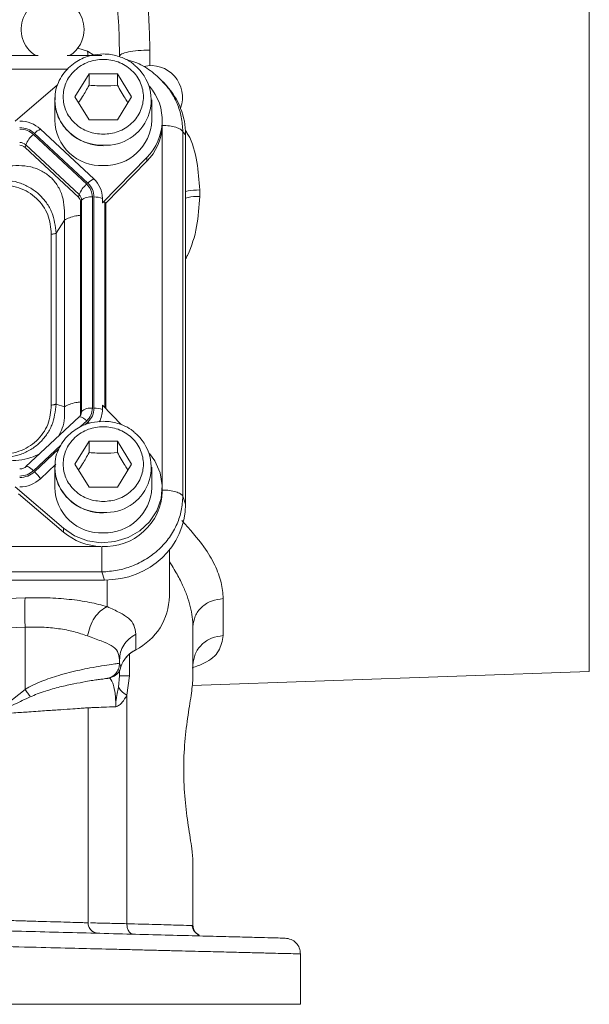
# Model space of a CAD drawing. Header units: inches. Extents: x 0.3 to 33.9, y 0.2 to 21.7.
# Tile 5 of 21: x 8.9 to 11.1, y 6.7 to 10.5. Entities that reach past the tile are written whole.
import ezdxf

# ---------------------------------------------------------------- set-up
doc = ezdxf.new("R2010")
doc.units = ezdxf.units.IN
doc.header["$MEASUREMENT"] = 0

msp = doc.modelspace()

# ---------------------------------------------------------------- linework, layer by layer
at = {"color": 8, "linetype": 'Continuous', "lineweight": 15}
for p, q in [((11.11337, 7.99944), (11.11337, 10.95577)), ((9.19965, 10.36473), (9.16213, 10.37699)), ((9.20199, 10.34541), (9.19965, 10.36473)), ((9.19965, 10.36473), (9.22431, 10.35024)), ((9.43754, 10.36895), (9.43754, 10.30975)), ((9.12287, 10.29687), (6.02039, 10.29687)), ((9.48455, 8.7093), (9.48455, 10.07863)), ((9.26565, 9.00583), (9.26565, 9.78936)), ((9.17344, 8.93358), (9.19652, 8.95512)), ((9.1891, 8.94012), (9.20084, 8.95108)), ((8.99323, 8.76534), (9.09819, 8.86332)), ((8.99756, 8.7613), (9.09081, 8.84835)), ((9.27482, 8.34883), (9.27482, 8.24727)), ((9.36035, 8.06634), (9.36035, 7.98327))]:
    msp.add_line(p, q, dxfattribs=at)
at = {"color": 7, "linetype": 'Continuous', "lineweight": 15}
for p, q in [((9.01195, 10.3482), (6.13152, 10.3482)), ((9.25411, 10.3482), (9.12152, 10.3482)), ((9.15173, 10.19091), (9.20573, 10.27823)), ((9.20573, 10.27823), (9.31373, 10.27823)), ((9.20573, 10.27823), (9.20573, 10.23522)), ((9.31373, 10.27823), (9.36773, 10.19091)), ((9.31373, 10.27823), (9.31373, 10.23522)), ((9.48796, 10.24586), (9.48296, 10.2516)), ((9.08498, 10.23673), (8.92312, 10.09826)), ((9.50046, 10.23432), (9.48908, 10.24683)), ((9.07473, 10.17944), (9.07501, 10.1889)), ((9.07473, 10.17944), (9.07473, 10.10131)), ((9.20573, 10.10359), (9.15173, 10.19091)), ((9.36773, 10.19091), (9.31373, 10.10359)), ((9.44473, 10.10131), (9.44473, 10.17944)), ((9.31373, 10.10359), (9.20573, 10.10359)), ((9.48473, 10.08698), (9.48473, 10.10131)), ((9.22359, 9.87779), (9.02031, 10.06757)), ((9.48466, 10.08173), (9.48473, 10.08698)), ((9.19652, 9.85789), (8.99323, 10.04767)), ((9.20084, 9.86193), (8.99756, 10.05171)), ((9.56334, 8.66817), (9.56334, 10.05804)), ((9.57372, 10.04663), (9.56334, 10.05804)), ((9.57372, 8.63737), (9.57372, 10.04663)), ((8.96146, 9.9983), (8.96399, 10.00793)), ((9.16474, 9.80851), (8.96146, 9.9983)), ((9.16727, 9.81815), (8.96399, 10.00793)), ((9.25646, 9.78706), (9.42562, 9.9594)), ((9.42562, 9.9594), (9.42562, 9.94507)), ((9.26923, 9.78574), (9.42562, 9.94507)), ((9.62754, 9.83581), (9.62754, 9.81133)), ((9.16474, 9.80851), (9.16727, 9.81815)), ((9.21817, 9.00393), (9.21817, 9.80908)), ((9.22429, 9.00393), (9.22429, 9.80908)), ((9.25646, 9.78706), (9.25646, 9.80371)), ((9.17323, 9.78937), (9.17681, 9.79664)), ((9.17323, 8.98422), (9.17323, 9.78937)), ((9.17681, 8.99149), (9.17681, 9.79664)), ((9.26923, 9.78574), (9.26565, 9.78936)), ((9.26923, 9.00219), (9.26923, 9.78574)), ((9.07961, 9.67126), (9.11166, 9.72107)), ((9.11166, 9.00952), (9.11166, 9.72107)), ((9.06143, 9.01578), (9.06143, 9.6675)), ((9.07961, 9.01954), (9.07961, 9.67126)), ((9.07961, 9.01954), (9.11166, 9.00952)), ((9.25646, 9.0152), (9.25646, 8.99855)), ((9.3297, 8.94059), (9.25646, 9.0152)), ((9.17376, 8.97865), (9.16901, 8.97142)), ((9.17362, 8.97836), (9.17317, 8.97752)), ((9.17323, 8.98422), (9.17681, 8.99149)), ((9.16785, 8.97077), (8.96457, 8.78099)), ((9.15173, 8.79054), (9.20573, 8.87785)), ((9.20573, 8.87785), (9.31373, 8.87785)), ((9.20573, 8.87785), (9.20573, 8.83485)), ((9.31373, 8.87785), (9.36773, 8.79054)), ((9.31373, 8.87785), (9.31373, 8.83485)), ((9.02031, 8.73468), (9.07939, 8.78984)), ((9.07473, 8.77907), (9.07501, 8.78853)), ((9.20573, 8.70322), (9.15173, 8.79054)), ((9.36773, 8.79054), (9.31373, 8.70322)), ((9.07473, 8.77907), (9.07473, 8.70094)), ((9.44473, 8.70094), (9.44473, 8.77907)), ((8.92312, 8.704), (9.10772, 8.54608)), ((8.93706, 8.67774), (9.10772, 8.53174)), ((9.31373, 8.70322), (9.20573, 8.70322)), ((9.48473, 8.68661), (9.48473, 8.70094)), ((9.57372, 8.63737), (9.56334, 8.66817)), ((9.10772, 8.54608), (9.10772, 8.53174)), ((5.89368, 8.47672), (9.25079, 8.47672)), ((9.51173, 8.46283), (9.51173, 8.28703)), ((5.89036, 8.37948), (9.25411, 8.37948)), ((9.26449, 8.34868), (9.25411, 8.37948)), ((5.87997, 8.34868), (9.26449, 8.34868)), ((8.27481, 8.25567), (8.96162, 8.2804)), ((9.71754, 8.2777), (9.71754, 8.1367)), ((8.27481, 8.14379), (8.96162, 8.16853)), ((8.96162, 8.16853), (8.96162, 7.93192)), ((9.60173, 8.17083), (9.60173, 7.97885)), ((9.38335, 8.14184), (9.38335, 8.08311)), ((9.32173, 8.04396), (9.32173, 8.03131)), ((9.31401, 8.00167), (9.31321, 8.00167)), ((9.32173, 8.03131), (9.32166, 8.03129)), ((9.32173, 8.03131), (9.32686, 8.01763)), ((9.32173, 8.0041), (9.32173, 7.98327)), ((9.32246, 8.00363), (9.32285, 8.00627)), ((9.59862, 7.94655), (11.11337, 7.99944)), ((9.60188, 8.01681), (9.60173, 8.01666)), ((9.28886, 7.97704), (9.29178, 7.97805)), ((9.28987, 7.97833), (9.29005, 7.97831)), ((9.29039, 7.97827), (9.29469, 7.97918)), ((9.31759, 7.93983), (9.32173, 7.98327)), ((9.36035, 7.98327), (9.34963, 7.9092)), ((8.84162, 7.83677), (8.96162, 7.93192)), ((9.34963, 7.9092), (9.34963, 7.03842)), ((9.20173, 7.04194), (9.20173, 7.8616)), ((9.60173, 7.03147), (9.60173, 7.27348)), ((9.60173, 7.23567), (9.60188, 7.23553)), ((9.60173, 7.03147), (9.59424, 7.03168)), ((10.01173, 6.73117), (10.01173, 6.92332))]:
    msp.add_line(p, q, dxfattribs=at)
at = {"color": 7, "linetype": 'Continuous', "lineweight": 15, "flags": 128}
for points in [[(9.16901, 8.97142), (9.16861, 8.97127), (9.16785, 8.97077)], [(9.10772, 8.54608), (9.15052, 8.51729), (9.19931, 8.4986), (9.25143, 8.49103), (9.304, 8.49499), (9.35414, 8.51027), (9.39909, 8.53603), (9.43638, 8.57084), (9.46397, 8.61281), (9.48034, 8.65962), (9.48458, 8.7087), (9.47647, 8.75735), (9.45645, 8.8029), (9.43601, 8.83149)], [(9.38131, 8.08106), (9.38224, 8.08086), (9.38307, 8.08149), (9.38335, 8.08311)]]:
    msp.add_lwpolyline(points, dxfattribs=at)
at = {"color": 8, "linetype": 'Continuous', "lineweight": 15, "flags": 128}
for points in [[(9.20084, 8.95108), (9.20408, 8.94797), (9.20578, 8.94626)], [(8.96457, 8.78099), (8.96533, 8.78149), (8.96751, 8.78182), (8.97048, 8.7812), (8.97414, 8.77964), (8.97838, 8.77718), (8.98308, 8.77391), (8.98808, 8.76992), (8.99323, 8.76534)]]:
    msp.add_lwpolyline(points, dxfattribs=at)
at = {"color": 7, "linetype": 'Continuous', "lineweight": 15}
for centre, radius, start, end in [((9.06673, 10.4487), 0.12, 0, 236.87724), ((9.06673, 10.4487), 0.12, 303.12276, 0), ((9.27059, 10.17819), 0.17181, 266.37724, 50.6914), ((9.44173, 10.18982), 0.12, 339.75352, 103.34267), ((9.28394, 10.10123), 0.20047, 314.97091, 40.66291), ((8.94157, 9.98192), 0.11635, 47.41014, 90.30672), ((9.25239, 10.10618), 0.17773, 181.56835, 272.36639), ((9.2652, 10.10818), 0.17966, 268.25486, 357.81041), ((9.05036, 10.00023), 0.07374, 114.04908, 135.72548), ((9.28166, 10.08837), 0.20313, 315.13005, 357.2496), ((9.06382, 9.96509), 0.10864, 130.5237, 156.77612), ((8.94113, 9.98307), 0.03377, 47.41014, 90.30672), ((8.94111, 9.97616), 0.03006, 47.41014, 90.30672), ((9.25364, 9.81045), 0.07374, 114.04908, 135.72548), ((9.15503, 9.80304), 0.10143, 0.37684, 47.47524), ((9.26711, 9.77531), 0.10864, 130.5237, 156.77612), ((9.14702, 9.7892), 0.02621, 0.37684, 47.47524), ((9.14737, 9.79645), 0.02944, 0.37684, 47.47524), ((9.21112, 9.75754), 0.05202, 82.2097, 131.26304), ((9.22641, 9.72279), 0.08632, 69.62324, 91.40493), ((9.14774, 8.98424), 0.02549, 338.36554, 359.95564), ((9.21112, 8.95239), 0.05202, 82.2097, 131.26304), ((9.22641, 8.91764), 0.08632, 69.62324, 91.40493), ((9.15718, 8.99873), 0.09928, 331.58513, 359.89764), ((9.27059, 8.77782), 0.17181, 266.37724, 50.6914), ((8.89511, 8.65069), 0.15077, 33.85579, 47.19104), ((8.94157, 8.82034), 0.11635, 269.69328, 312.58986), ((9.25239, 8.70581), 0.17773, 181.56835, 272.36639), ((9.26666, 8.69448), 0.21822, 266.70375, 357.93409), ((9.2652, 8.70781), 0.17966, 268.25486, 357.81041), ((9.25843, 8.7101), 0.2335, 229.80355, 268.12355), ((9.28024, 8.2904), 0.23152, 296.44801, 359.16545), ((9.43491, 7.98153), 0.11392, 116.90639, 161.52079)]:
    msp.add_arc(centre, radius, start, end, dxfattribs=at)
at = {"color": 8, "linetype": 'Continuous', "lineweight": 15}
for centre, radius, start, end in [((9.25239, 10.1843), 0.17773, 181.56835, 272.36639), ((9.14801, 8.99154), 0.0288, 332.75176, 359.90401), ((9.16371, 8.93113), 0.04064, 36.18186, 82.5132), ((9.25239, 8.78393), 0.17773, 181.56835, 272.36639)]:
    msp.add_arc(centre, radius, start, end, dxfattribs=at)
at = {"color": 7, "linetype": 'Continuous', "lineweight": 15}
for centre, major_axis, ratio, start_param, end_param in [((9.25488, 10.03765), (0.31298, 0.06559), 0.927683, 6.0911664, 6.7827593), ((9.22429, 9.74461), (0.0413, 0.04481), 0.1702111, 6.2750955, 6.7987851), ((9.25488, 8.64634), (0.31298, -0.06559), 0.927683, 4.9345661, 6.4752042)]:
    msp.add_ellipse(centre, major_axis=major_axis, ratio=ratio, start_param=start_param, end_param=end_param, dxfattribs=at)
for points, knots in [([(9.15365, 11.56603), (9.18039, 11.49516), (9.23141, 11.35989), (9.29666, 11.16162), (9.34548, 10.99171), (9.38066, 10.84499), (9.40572, 10.71815), (9.4238, 10.5958), (9.43529, 10.47997), (9.43681, 10.40524), (9.43754, 10.36895)], [0, 0, 0, 0, 0.1849415, 0.352993, 0.504415, 0.6111551, 0.7168145, 0.8166585, 0.9109504, 1, 1, 1, 1]), ([(9.32173, 10.34561), (9.32109, 10.38428), (9.31976, 10.46451), (9.30997, 10.58604), (9.29544, 10.70922), (9.27631, 10.83341), (9.25209, 10.96502), (9.22156, 11.1087), (9.18593, 11.25734), (9.14627, 11.40935), (9.11827, 11.50801), (9.10361, 11.55965)], [0, 0, 0, 0, 0.0933426, 0.1936567, 0.2934677, 0.3919271, 0.4963013, 0.6163168, 0.7472531, 0.8677275, 1, 1, 1, 1]), ([(9.25973, 10.35428), (9.2449, 10.35335), (9.22414, 10.35206), (9.19481, 10.34364), (9.17087, 10.33371), (9.14461, 10.31744), (9.12034, 10.29591), (9.09931, 10.26891), (9.084, 10.23696), (9.07579, 10.2095), (9.07595, 10.1931), (9.07599, 10.18897)], [0, 0, 0, 0, 0.1591146, 0.22282344, 0.32869042, 0.43910127, 0.55822846, 0.68384324, 0.81556404, 0.95358129, 1, 1, 1, 1]), ([(9.25973, 10.04807), (9.24049, 10.04998), (9.21088, 10.05291), (9.17525, 10.07072), (9.15077, 10.08916), (9.1309, 10.11204), (9.11242, 10.1453), (9.10304, 10.19091), (9.11242, 10.23651), (9.1309, 10.26978), (9.15077, 10.29263), (9.17525, 10.31118), (9.21088, 10.32844), (9.25973, 10.33719), (9.30858, 10.32844), (9.34421, 10.31118), (9.36869, 10.29263), (9.38857, 10.26978), (9.40705, 10.23651), (9.41643, 10.19091), (9.40705, 10.1453), (9.38857, 10.11204), (9.36869, 10.08916), (9.34421, 10.07072), (9.30858, 10.05291), (9.27898, 10.04998), (9.25973, 10.04807)], [0, 0, 0, 0, 0.0598642, 0.0920902, 0.125, 0.1579098, 0.1901358, 0.25, 0.3098642, 0.3420902, 0.375, 0.4079098, 0.4401358, 0.5, 0.5598642, 0.5920902, 0.625, 0.6579098, 0.6901358, 0.75, 0.8098642, 0.8420902, 0.875, 0.9079098, 0.9401358, 1, 1, 1, 1]), ([(9.37803, 10.31273), (9.37405, 10.31616), (9.36183, 10.3267), (9.33994, 10.33763), (9.31398, 10.34716), (9.28805, 10.35305), (9.26948, 10.35386), (9.25973, 10.35428)], [0, 0, 0, 0, 0.12471437, 0.38300381, 0.568022, 0.77306583, 1, 1, 1, 1]), ([(9.48931, 10.24655), (9.47318, 10.26197), (9.4411, 10.29264), (9.39095, 10.32134), (9.35763, 10.3303), (9.34599, 10.33343)], [0, 0, 0, 0, 0.3967376, 0.789163, 1, 1, 1, 1]), ([(9.16547, 10.1687), (9.17053, 10.17616), (9.18399, 10.19597), (9.19738, 10.22015), (9.20573, 10.23522)], [0, 0, 0, 0, 0.3763753, 1, 1, 1, 1]), ([(9.20573, 10.23522), (9.22503, 10.23366), (9.26112, 10.23074), (9.29703, 10.2338), (9.31373, 10.23522)], [0, 0, 0, 0, 0.5347467, 1, 1, 1, 1]), ([(9.31373, 10.23522), (9.32338, 10.21786), (9.33681, 10.1937), (9.35017, 10.1741), (9.35393, 10.16859)], [0, 0, 0, 0, 0.7188309, 1, 1, 1, 1]), ([(9.07599, 10.18897), (9.0755, 10.18018), (9.07425, 10.15769), (9.08312, 10.12318), (9.10026, 10.08812), (9.12398, 10.05881), (9.15187, 10.03606), (9.17942, 10.02113), (9.20551, 10.01175), (9.23141, 10.00582), (9.24998, 10.00502), (9.25973, 10.0046)], [0, 0, 0, 0, 0.0921942, 0.2360718, 0.3675689, 0.4973269, 0.6225204, 0.7339114, 0.8137032, 0.9021313, 1, 1, 1, 1]), ([(9.11166, 9.72107), (9.11175, 9.75197), (9.11189, 9.79779), (9.08739, 9.85204), (9.06054, 9.88535), (9.02531, 9.90999), (8.96888, 9.9313), (8.92226, 9.92887), (8.89082, 9.92724)], [0, 0, 0, 0, 0.2573968, 0.3816022, 0.5, 0.618394, 0.7426032, 1, 1, 1, 1]), ([(9.07961, 9.67126), (9.07653, 9.69805), (9.07187, 9.7385), (9.04476, 9.78667), (9.01745, 9.81838), (8.98341, 9.84394), (8.93153, 9.86952), (8.88776, 9.87428), (8.85878, 9.87743)], [0, 0, 0, 0, 0.2489774, 0.37605935, 0.5, 0.62394511, 0.7510226, 1, 1, 1, 1]), ([(9.06143, 9.6675), (9.05902, 9.69265), (9.05539, 9.73047), (9.03097, 9.77552), (9.00589, 9.80483), (8.97449, 9.82826), (8.92624, 9.85106), (8.88571, 9.85444), (8.85878, 9.85669)], [0, 0, 0, 0, 0.2500616, 0.3761471, 0.5, 0.6237895, 0.7499384, 1, 1, 1, 1]), ([(8.85878, 8.81337), (8.88776, 8.81598), (8.93153, 8.81992), (8.98341, 8.84496), (9.01745, 8.87039), (9.04476, 8.90224), (9.07187, 8.95094), (9.07653, 8.99221), (9.07961, 9.01954)], [0, 0, 0, 0, 0.2489774, 0.3760593, 0.5, 0.6239451, 0.7510226, 1, 1, 1, 1]), ([(8.85878, 8.82659), (8.88571, 8.82884), (8.92623, 8.83222), (8.97448, 8.85502), (9.00588, 8.87844), (9.03097, 8.90775), (9.05539, 8.9528), (9.05902, 8.99063), (9.06143, 9.01578)], [0, 0, 0, 0, 0.2500616, 0.3761471, 0.5, 0.6237895, 0.7499384, 1, 1, 1, 1]), ([(9.25973, 8.95391), (9.2449, 8.95298), (9.22414, 8.95169), (9.19481, 8.94327), (9.17087, 8.93333), (9.14461, 8.91707), (9.12034, 8.89554), (9.09931, 8.86854), (9.084, 8.83659), (9.07579, 8.80913), (9.07595, 8.79273), (9.07599, 8.7886)], [0, 0, 0, 0, 0.1591146, 0.22282344, 0.32869042, 0.43910127, 0.55822846, 0.68384324, 0.81556404, 0.95358129, 1, 1, 1, 1]), ([(9.37803, 8.91236), (9.37405, 8.91579), (9.36183, 8.92633), (9.33994, 8.93726), (9.31398, 8.94679), (9.28805, 8.95268), (9.26948, 8.95348), (9.25973, 8.95391)], [0, 0, 0, 0, 0.1247144, 0.3830038, 0.568022, 0.7730658, 1, 1, 1, 1]), ([(9.25973, 8.6477), (9.24049, 8.64961), (9.21088, 8.65254), (9.17525, 8.67035), (9.15077, 8.68879), (9.1309, 8.71167), (9.11242, 8.74493), (9.10304, 8.79054), (9.11242, 8.83614), (9.1309, 8.86941), (9.15077, 8.89226), (9.17525, 8.91081), (9.21088, 8.92807), (9.25973, 8.93682), (9.30858, 8.92807), (9.34421, 8.91081), (9.36869, 8.89226), (9.38857, 8.86941), (9.40705, 8.83614), (9.41643, 8.79054), (9.40705, 8.74493), (9.38857, 8.71167), (9.36869, 8.68879), (9.34421, 8.67035), (9.30858, 8.65254), (9.27898, 8.64961), (9.25973, 8.6477)], [0, 0, 0, 0, 0.0598642, 0.0920902, 0.125, 0.1579098, 0.1901358, 0.25, 0.3098642, 0.3420902, 0.375, 0.4079098, 0.4401358, 0.5, 0.5598642, 0.5920902, 0.625, 0.6579098, 0.6901358, 0.75, 0.8098642, 0.8420902, 0.875, 0.9079098, 0.9401358, 1, 1, 1, 1]), ([(9.16547, 8.76833), (9.17053, 8.77579), (9.18399, 8.7956), (9.19738, 8.81978), (9.20573, 8.83485)], [0, 0, 0, 0, 0.3763753, 1, 1, 1, 1]), ([(9.20573, 8.83485), (9.22503, 8.83329), (9.26112, 8.83037), (9.29703, 8.83343), (9.31373, 8.83485)], [0, 0, 0, 0, 0.5347467, 1, 1, 1, 1]), ([(9.31373, 8.83485), (9.32338, 8.81748), (9.33681, 8.79333), (9.35017, 8.77373), (9.35393, 8.76821)], [0, 0, 0, 0, 0.7188309, 1, 1, 1, 1]), ([(9.07599, 8.7886), (9.0755, 8.77981), (9.07425, 8.75732), (9.08312, 8.72281), (9.10026, 8.68775), (9.12398, 8.65844), (9.15187, 8.63569), (9.17942, 8.62076), (9.20551, 8.61138), (9.23141, 8.60545), (9.24998, 8.60465), (9.25973, 8.60423)], [0, 0, 0, 0, 0.0921942, 0.2360718, 0.3675689, 0.4973269, 0.6225204, 0.7339114, 0.8137032, 0.9021313, 1, 1, 1, 1]), ([(8.96445, 8.78102), (8.96431, 8.78084), (8.96287, 8.77902), (8.95866, 8.7765), (8.95229, 8.77359), (8.94622, 8.77224), (8.94229, 8.77211), (8.94095, 8.77207)], [0, 0, 0, 0, 0.0321169, 0.3195246, 0.5670636, 0.8527314, 1, 1, 1, 1]), ([(9.25411, 8.37948), (9.274, 8.38091), (9.31292, 8.38372), (9.36064, 8.39796), (9.39714, 8.41386), (9.43325, 8.43399), (9.47385, 8.46503), (9.51373, 8.51047), (9.54194, 8.56077), (9.55969, 8.61411), (9.5621, 8.64989), (9.56334, 8.66817)], [0, 0, 0, 0, 0.1230964, 0.2409199, 0.3064863, 0.3715493, 0.5000851, 0.6286241, 0.7590801, 0.8769054, 1, 1, 1, 1]), ([(8.96162, 8.2804), (8.99021, 8.28089), (9.04788, 8.28186), (9.13091, 8.27582), (9.20875, 8.26479), (9.25284, 8.2531), (9.27482, 8.24727)], [0, 0, 0, 0, 0.2463572, 0.4969822, 0.7491903, 1, 1, 1, 1]), ([(9.27482, 8.24727), (9.26607, 8.24246), (9.24858, 8.23284), (9.22582, 8.20588), (9.20807, 8.17255), (9.20246, 8.14778), (9.19965, 8.13539)], [0, 0, 0, 0, 0.2500778, 0.5, 0.7499222, 1, 1, 1, 1]), ([(9.27482, 8.24727), (9.29118, 8.23973), (9.32486, 8.22421), (9.35821, 8.20322), (9.37969, 8.17728), (9.38212, 8.15373), (9.38335, 8.14184)], [0, 0, 0, 0, 0.2317032, 0.4771078, 0.7358406, 1, 1, 1, 1]), ([(8.96162, 8.16853), (8.98347, 8.16901), (9.02733, 8.16997), (9.09008, 8.16396), (9.14925, 8.15295), (9.18261, 8.14133), (9.19965, 8.13539)], [0, 0, 0, 0, 0.2464012, 0.4948313, 0.7420542, 1, 1, 1, 1]), ([(9.19965, 8.13539), (9.21788, 8.12878), (9.25431, 8.11557), (9.29289, 8.10002), (9.31756, 8.07856), (9.32033, 8.05556), (9.32173, 8.04396)], [0, 0, 0, 0, 0.2480473, 0.4955223, 0.7453759, 1, 1, 1, 1]), ([(9.34717, 8.05287), (9.34988, 8.05638), (9.35885, 8.06802), (9.37206, 8.07571), (9.38127, 8.08107)], [0, 0, 0, 0, 0.3021175, 1, 1, 1, 1]), ([(8.96162, 7.93192), (8.97143, 7.93743), (8.99204, 7.949), (9.02421, 7.96277), (9.05742, 7.97506), (9.09288, 7.98625), (9.13125, 7.99664), (9.17143, 8.00598), (9.21405, 8.01454), (9.25644, 8.02179), (9.29193, 8.0271), (9.31593, 8.03039), (9.31974, 8.03098), (9.32166, 8.03129)], [0, 0, 0, 0, 0.0579426, 0.1216755, 0.181869, 0.2455387, 0.3241256, 0.4077994, 0.4967193, 0.616055, 0.745644, 0.8714751, 1, 1, 1, 1]), ([(9.32166, 8.03129), (9.3211, 8.02513), (9.31998, 8.01282), (9.31136, 7.99616), (9.29853, 7.98247), (9.28731, 7.97731), (9.28169, 7.97472)], [0, 0, 0, 0, 0.2500694, 0.5, 0.7499306, 1, 1, 1, 1]), ([(9.29178, 7.97803), (9.29623, 7.98004), (9.30516, 7.98408), (9.31559, 7.99382), (9.32312, 8.00501), (9.32561, 8.01342), (9.32686, 8.01763)], [0, 0, 0, 0, 0.2475044, 0.4968355, 0.74808, 1, 1, 1, 1]), ([(9.28169, 7.97472), (9.28121, 7.97463), (9.28033, 7.97447), (9.27547, 7.97379), (9.26849, 7.97278), (9.25744, 7.97112), (9.24178, 7.96911), (9.21981, 7.96615), (9.18967, 7.96104), (9.14846, 7.95293), (9.10387, 7.94385), (9.06696, 7.93371), (9.03787, 7.92505), (9.00938, 7.9154), (8.99029, 7.90717), (8.9814, 7.90334)], [0, 0, 0, 0, 0.0689087, 0.1244724, 0.1868336, 0.249299, 0.3327165, 0.4117145, 0.5002568, 0.6262362, 0.7523283, 0.8167431, 0.8763726, 0.9423964, 1, 1, 1, 1]), ([(9.28173, 7.97474), (9.284, 7.9743), (9.28691, 7.97373), (9.29756, 7.95279), (9.30216, 7.93544), (9.30508, 7.91539), (9.30644, 7.89917), (9.30728, 7.88259), (9.30731, 7.87118), (9.30733, 7.86563)], [0, 0, 0, 0, 0.4895483, 0.6298668, 0.7762279, 0.8407298, 0.8980682, 0.9503399, 1, 1, 1, 1]), ([(9.2877, 7.97668), (9.2879, 7.97673), (9.28828, 7.97685), (9.28867, 7.97697), (9.28886, 7.97703)], [0, 0, 0, 0, 0.499759, 1, 1, 1, 1]), ([(9.60173, 7.27348), (9.60069, 7.28944), (9.59838, 7.32472), (9.58398, 7.40768), (9.57048, 7.51052), (9.5646, 7.62201), (9.56973, 7.73389), (9.58261, 7.83575), (9.59762, 7.9228), (9.60036, 7.96013), (9.60173, 7.97885)], [0, 0, 0, 0, 0.1105444, 0.2443605, 0.3701256, 0.4954325, 0.6207314, 0.7464572, 0.8728043, 1, 1, 1, 1]), ([(9.30733, 7.86563), (9.30734, 7.86737), (9.30735, 7.86978), (9.30751, 7.87582), (9.30862, 7.89131), (9.31285, 7.91389), (9.31617, 7.93208), (9.31759, 7.93983)], [0, 0, 0, 0, 0.0680207, 0.0940335, 0.2360245, 0.6745334, 1, 1, 1, 1]), ([(9.31759, 7.93983), (9.32053, 7.93511), (9.3264, 7.92567), (9.34189, 7.91469), (9.34963, 7.9092)], [0, 0, 0, 0, 0.4999971, 1, 1, 1, 1]), ([(8.84162, 7.83677), (8.86799, 7.84959), (8.91469, 7.87229), (8.96116, 7.89392), (8.9814, 7.90334)], [0, 0, 0, 0, 0.5644683, 1, 1, 1, 1]), ([(9.34963, 7.9092), (9.34408, 7.89968), (9.33552, 7.88502), (9.32251, 7.87311), (9.31416, 7.86746), (9.30964, 7.86624), (9.30733, 7.86563)], [0, 0, 0, 0, 0.47103942, 0.72594523, 0.86030153, 1, 1, 1, 1]), ([(9.20173, 7.8616), (9.20051, 7.86151), (9.19803, 7.86133), (9.17777, 7.85992), (9.14501, 7.85767), (9.10736, 7.8551), (9.07223, 7.85267), (9.0436, 7.85069), (9.0114, 7.84847), (8.97009, 7.84563), (8.9137, 7.84173), (8.8676, 7.83856), (8.84162, 7.83677)], [0, 0, 0, 0, 0.1200646, 0.2433214, 0.3697878, 0.49948, 0.5598386, 0.6232342, 0.6896676, 0.7591393, 0.8642527, 1, 1, 1, 1]), ([(9.20173, 7.8616), (9.20297, 7.86165), (9.20546, 7.86175), (9.22612, 7.86255), (9.25862, 7.86378), (9.29098, 7.86501), (9.30733, 7.86563)], [0, 0, 0, 0, 0.2417633, 0.4890119, 0.7417547, 1, 1, 1, 1]), ([(8.84162, 7.05237), (8.85536, 7.05197), (8.88138, 7.05122), (8.91753, 7.05017), (8.9486, 7.04927), (8.99156, 7.04802), (9.04329, 7.04653), (9.09987, 7.04489), (9.14501, 7.04359), (9.17777, 7.04265), (9.19803, 7.04206), (9.20051, 7.04198), (9.20173, 7.04194)], [0, 0, 0, 0, 0.07173535, 0.13580212, 0.19219816, 0.24092159, 0.37658012, 0.50018669, 0.62991258, 0.75645523, 0.87981687, 1, 1, 1, 1]), ([(9.37514, 6.99844), (9.37172, 6.99914), (9.36489, 7.00054), (9.35639, 7.00974), (9.35063, 7.02291), (9.34997, 7.03325), (9.34965, 7.03842)], [0, 0, 0, 0, 0.2501722, 0.5000041, 0.7498348, 1, 1, 1, 1]), ([(9.62675, 6.99441), (9.6196, 6.99872), (9.60514, 7.00743), (9.60002, 7.02347), (9.59743, 7.03159)], [0, 0, 0, 0, 0.4941898, 1, 1, 1, 1]), ([(9.62624, 6.9947), (9.62606, 6.99474), (9.62088, 6.99586), (9.61256, 7.00327), (9.60345, 7.01592), (9.6023, 7.02629), (9.60173, 7.03147)], [0, 0, 0, 0, 0.0118959, 0.3412639, 0.670632, 1, 1, 1, 1]), ([(8.82558, 7.01283), (8.87242, 7.0116), (8.96745, 7.00911), (9.10874, 7.00541), (9.24919, 7.00173), (9.38523, 6.99817), (9.51324, 6.99482), (9.62901, 6.99179), (9.7297, 6.98915), (9.81297, 6.98697), (9.87711, 6.98529), (9.92153, 6.98413), (9.94843, 6.98342), (9.95169, 6.98334), (9.9533, 6.9833)], [0, 0, 0, 0, 0.07803454, 0.15831419, 0.24071006, 0.326281, 0.41279174, 0.50005352, 0.58730119, 0.6738003, 0.75936371, 0.84172729, 0.92198689, 1, 1, 1, 1]), ([(10.01173, 6.92332), (10.00996, 6.92336), (10.00639, 6.92346), (9.97725, 6.9242), (9.93405, 6.92529), (9.88025, 6.92662), (9.82077, 6.9281), (9.75045, 6.92984), (9.6828, 6.93152), (9.62266, 6.93302), (9.57318, 6.93425), (9.5199, 6.93558), (9.4628, 6.93701), (9.40186, 6.93852), (9.33713, 6.94014), (9.25407, 6.9422), (9.1436, 6.94497), (8.99609, 6.94865), (8.88633, 6.95138), (8.82715, 6.95285)], [0, 0, 0, 0, 0.0797684, 0.1609513, 0.2435494, 0.3064457, 0.3701393, 0.4346305, 0.4999195, 0.5340193, 0.5691066, 0.6051814, 0.6422436, 0.6802933, 0.7193305, 0.7593552, 0.8259544, 0.9061722, 1, 1, 1, 1])]:
    msp.add_open_spline(points, degree=3, knots=knots, dxfattribs=at)
for points in [[(9.32173, 10.34561), (9.32346, 10.3486), (9.3269, 10.35458), (9.35349, 10.36219), (9.39163, 10.36763), (9.42224, 10.36851), (9.43754, 10.36895)], [(8.94095, 10.0736), (8.95155, 10.07258), (8.97275, 10.07054), (8.98929, 10.05799), (8.99756, 10.05171)], [(8.94095, 10.06789), (8.95074, 10.06695), (8.97032, 10.06506), (8.9856, 10.05347), (8.99323, 10.04767)], [(9.56334, 10.05804), (9.56079, 10.06127), (9.5557, 10.06772), (9.53696, 10.07541), (9.51258, 10.0807), (9.49397, 10.08139), (9.48466, 10.08173)], [(9.19652, 9.85789), (9.20273, 9.85076), (9.21514, 9.8365), (9.21716, 9.81822), (9.21817, 9.80908)], [(9.20084, 9.86193), (9.20757, 9.85421), (9.22101, 9.83877), (9.2232, 9.81898), (9.22429, 9.80908)], [(9.06143, 9.6675), (9.06326, 9.66755), (9.06693, 9.66765), (9.07203, 9.66844), (9.0765, 9.66963), (9.07858, 9.67072), (9.07961, 9.67126)], [(9.06143, 9.01578), (9.06326, 9.01583), (9.06693, 9.01593), (9.07203, 9.01672), (9.0765, 9.01791), (9.07858, 9.019), (9.07961, 9.01954)], [(9.21817, 9.00393), (9.21716, 8.99479), (9.21514, 8.97651), (9.20273, 8.96225), (9.19652, 8.95512)], [(9.22429, 9.00393), (9.2232, 8.99403), (9.22101, 8.97424), (9.20757, 8.9588), (9.20084, 8.95108)], [(8.99323, 8.76534), (8.9856, 8.75954), (8.97032, 8.74795), (8.95074, 8.74606), (8.94095, 8.74512)], [(8.99756, 8.7613), (8.98929, 8.75502), (8.97275, 8.74247), (8.95155, 8.74043), (8.94095, 8.73941)], [(9.48466, 8.69186), (9.49397, 8.69152), (9.51258, 8.69083), (9.53696, 8.68554), (9.5557, 8.67785), (9.56079, 8.67139), (9.56334, 8.66817)], [(9.25411, 8.37948), (9.25411, 8.38508), (9.25411, 8.39629), (9.25411, 8.42148), (9.25411, 8.44952), (9.25411, 8.46759), (9.25411, 8.47662)], [(8.96162, 8.2804), (8.96124, 8.2751), (8.96049, 8.26448), (8.96018, 8.23727), (8.96049, 8.2046), (8.96124, 8.18055), (8.96162, 8.16853)], [(9.60173, 8.17083), (9.60346, 8.18453), (9.6069, 8.21193), (9.63349, 8.24677), (9.67163, 8.27167), (9.70224, 8.27569), (9.71754, 8.2777)], [(9.38335, 8.14184), (9.37446, 8.13634), (9.35667, 8.12535), (9.33721, 8.10131), (9.32418, 8.07374), (9.32255, 8.05389), (9.32173, 8.04396)], [(9.71754, 8.1367), (9.70224, 8.13459), (9.67163, 8.13035), (9.63349, 8.10415), (9.6069, 8.06747), (9.60346, 8.03862), (9.60173, 8.0242)], [(9.32173, 8.03131), (9.32118, 8.02515), (9.32008, 8.01283), (9.31141, 7.99618), (9.29861, 7.98245), (9.28736, 7.97731), (9.28173, 7.97474)], [(9.32173, 7.98327), (9.32222, 7.98327), (9.3232, 7.98327), (9.33113, 7.98327), (9.34314, 7.98327), (9.35462, 7.98327), (9.36035, 7.98327)], [(8.96162, 7.93192), (8.96525, 7.9268), (8.97251, 7.91654), (8.97844, 7.90774), (8.9814, 7.90334)], [(9.24069, 7.00196), (9.23555, 7.00267), (9.22527, 7.0041), (9.21243, 7.0134), (9.20348, 7.02648), (9.20231, 7.03679), (9.20173, 7.04194)], [(9.9533, 6.9833), (9.96101, 6.98222), (9.97642, 6.98008), (9.99568, 6.96613), (10.00912, 6.94651), (10.01086, 6.93105), (10.01173, 6.92332)], [(10.01173, 6.73117), (10.0098, 6.73117), (10.00595, 6.73117), (9.97491, 6.73117), (9.92591, 6.73117), (9.85791, 6.73117), (9.77249, 6.73117), (9.67087, 6.73117), (9.55473, 6.73117), (9.4259, 6.73117), (9.28646, 6.73117), (9.13861, 6.73117), (8.9848, 6.73117), (8.8797, 6.73117), (8.82715, 6.73117)]]:
    msp.add_open_spline(points, degree=3, dxfattribs=at)
at = {"color": 8, "linetype": 'Continuous', "lineweight": 15}
for points, knots in [([(9.56334, 10.05804), (9.5621, 10.07689), (9.55969, 10.11378), (9.54504, 10.15888), (9.52819, 10.19316), (9.51154, 10.22081), (9.49627, 10.23703), (9.48796, 10.24586)], [0, 0, 0, 0, 0.2740572, 0.536375, 0.6823497, 0.8272035, 1, 1, 1, 1]), ([(9.62754, 9.83581), (9.62508, 9.87152), (9.62015, 9.94297), (9.59983, 10.0215), (9.57627, 10.05788), (9.57297, 10.06297)], [0, 0, 0, 0, 0.462052, 0.9247417, 1, 1, 1, 1]), ([(9.57372, 9.82958), (9.57673, 9.83043), (9.59201, 9.83473), (9.61172, 9.83533), (9.62754, 9.83581)], [0, 0, 0, 0, 0.1969625, 1, 1, 1, 1]), ([(9.62754, 9.81133), (9.62501, 9.77271), (9.61993, 9.6954), (9.59603, 9.61612), (9.57607, 9.57745), (9.57372, 9.5729)], [0, 0, 0, 0, 0.4681982, 0.9373721, 1, 1, 1, 1]), ([(9.62754, 9.81133), (9.61172, 9.81083), (9.59201, 9.81022), (9.57673, 9.80582), (9.57372, 9.80496)], [0, 0, 0, 0, 0.8030375, 1, 1, 1, 1]), ([(9.11166, 9.72107), (9.1176, 9.72415), (9.1295, 9.73032), (9.15141, 9.73656), (9.16724, 9.73864), (9.17323, 9.73943)], [0, 0, 0, 0, 0.38314249, 0.76628499, 1, 1, 1, 1]), ([(9.08918, 8.89732), (9.09442, 8.90717), (9.11333, 8.94274), (9.11236, 8.9815), (9.11166, 9.00952)], [0, 0, 0, 0, 0.2768612, 1, 1, 1, 1]), ([(9.11166, 9.00952), (9.1176, 9.0126), (9.1295, 9.01877), (9.15141, 9.02501), (9.16724, 9.02709), (9.17323, 9.02788)], [0, 0, 0, 0, 0.3831425, 0.766285, 1, 1, 1, 1]), ([(8.89082, 8.80335), (8.92254, 8.80429), (8.96641, 8.80559), (9.00558, 8.82424), (9.01643, 8.8294)], [0, 0, 0, 0, 0.7231407, 1, 1, 1, 1]), ([(9.55967, 8.5753), (9.58982, 8.54192), (9.64125, 8.48497), (9.68659, 8.40575), (9.71281, 8.33901), (9.71597, 8.29808), (9.71754, 8.2777)], [0, 0, 0, 0, 0.3247729, 0.5540805, 0.7780183, 1, 1, 1, 1]), ([(9.51173, 8.41817), (9.51533, 8.41292), (9.52488, 8.39899), (9.54236, 8.3692), (9.5623, 8.33096), (9.57986, 8.28817), (9.59233, 8.24758), (9.60025, 8.20825), (9.60125, 8.18305), (9.60173, 8.17083)], [0, 0, 0, 0, 0.06096025, 0.16167018, 0.34631347, 0.50895075, 0.67048585, 0.8400907, 1, 1, 1, 1]), ([(9.71754, 8.1367), (9.71374, 8.11655), (9.70618, 8.07653), (9.66203, 8.0365), (9.61465, 8.01961), (9.59907, 8.01406)], [0, 0, 0, 0, 0.4050384, 0.8043703, 1, 1, 1, 1]), ([(9.34963, 7.03842), (9.32681, 7.03896), (9.28186, 7.04003), (9.23467, 7.04114), (9.21854, 7.04153), (9.2106, 7.04172)], [0, 0, 0, 0, 0.3438169, 0.6771495, 1, 1, 1, 1]), ([(9.59424, 7.03168), (9.59216, 7.03173), (9.58622, 7.0319), (9.54029, 7.03316), (9.46274, 7.03531), (9.38798, 7.03737), (9.34963, 7.03842)], [0, 0, 0, 0, 0.15204186, 0.43609318, 0.71075002, 1, 1, 1, 1])]:
    msp.add_open_spline(points, degree=3, knots=knots, dxfattribs=at)

doc.saveas('drawing.dxf')
